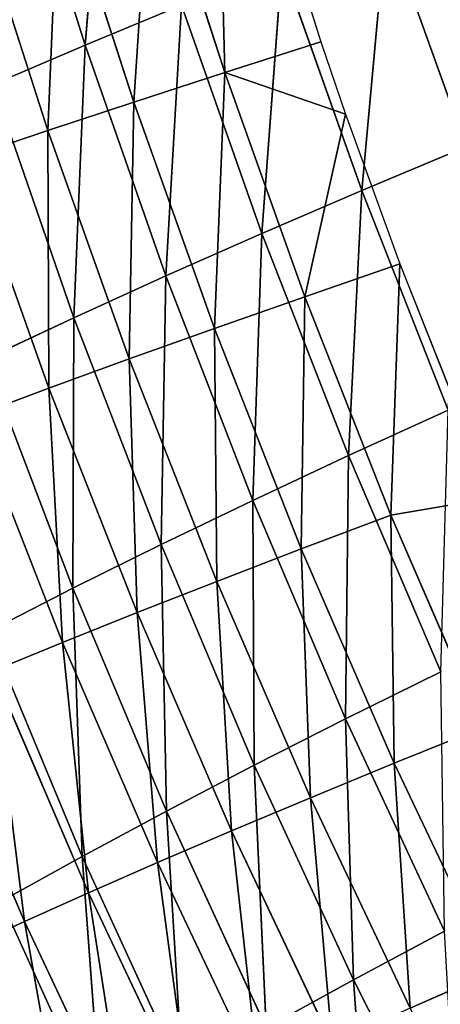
# Model space of a CAD drawing. Extents: x 0 to 500, y 0 to 390.
# Tile 141 of 256: x 24 to 33, y 103 to 123. Entities that reach past the tile are written whole.
import ezdxf

# ---------------------------------------------------------------- set-up
doc = ezdxf.new("R2010")
doc.units = 0
doc.header["$LTSCALE"] = 25.4
doc.layers.get('0').update_dxf_attribs({"linetype": 'CONTINUOUS'})

# ---------------------------------------------------------------- blocks, each defined once
blk = doc.blocks.new('ATLANTA505_-_S_STL')
at = {"color": 0}
for p, q in [((23.654, 111.791, 285.004), (25.761, 111.805, 289.64)), ((23.654, 111.791, 285.004), (25.761, 111.805, 289.64)), ((25.352, 107.774, 284.063), (23.654, 111.791, 285.004)), ((25.352, 107.774, 284.063), (23.654, 111.791, 285.004)), ((25.352, 107.774, 284.063), (25.761, 111.805, 289.64)), ((25.352, 107.774, 284.063), (25.761, 111.805, 289.64)), ((23.381, 107.756, 279.334), (25.352, 107.774, 284.063)), ((23.381, 107.756, 279.334), (25.352, 107.774, 284.063)), ((23.381, 107.756, 279.334), (25.156, 103.815, 278.427)), ((23.381, 107.756, 279.334), (25.156, 103.815, 278.427)), ((25.156, 103.815, 278.427), (25.352, 107.774, 284.063)), ((25.156, 103.815, 278.427), (25.352, 107.774, 284.063)), ((25.352, 107.774, 284.063), (27.453, 107.793, 288.657)), ((25.352, 107.774, 284.063), (27.453, 107.793, 288.657)), ((27.12, 103.837, 283.111), (25.352, 107.774, 284.063)), ((27.12, 103.837, 283.111), (25.352, 107.774, 284.063)), ((27.12, 103.837, 283.111), (27.453, 107.793, 288.657)), ((27.12, 103.837, 283.111), (27.453, 107.793, 288.657)), ((31.048, 100.011, 286.657), (31.436, 103.886, 292.085)), ((31.048, 100.011, 286.657), (31.436, 103.886, 292.085)), ((23.32, 103.795, 273.612), (25.156, 103.815, 278.427)), ((23.32, 103.795, 273.612), (25.156, 103.815, 278.427)), ((25.176, 99.936, 272.742), (23.32, 103.795, 273.612)), ((25.176, 99.936, 272.742), (23.32, 103.795, 273.612)), ((25.156, 103.815, 278.427), (27.12, 103.837, 283.111)), ((25.156, 103.815, 278.427), (27.12, 103.837, 283.111)), ((25.176, 99.936, 272.742), (25.156, 103.815, 278.427)), ((25.156, 103.815, 278.427), (27.005, 99.959, 277.51)), ((25.176, 99.936, 272.742), (25.156, 103.815, 278.427)), ((25.156, 103.815, 278.427), (27.005, 99.959, 277.51)), ((27.005, 99.959, 277.51), (27.12, 103.837, 283.111)), ((27.005, 99.959, 277.51), (27.12, 103.837, 283.111)), ((27.12, 103.837, 283.111), (29.214, 103.861, 287.663)), ((27.12, 103.837, 283.111), (29.214, 103.861, 287.663)), ((28.963, 99.984, 282.148), (27.12, 103.837, 283.111)), ((28.963, 99.984, 282.148), (27.12, 103.837, 283.111)), ((28.963, 99.984, 282.148), (29.214, 103.861, 287.663)), ((28.963, 99.984, 282.148), (29.214, 103.861, 287.663)), ((31.048, 100.011, 286.657), (29.214, 103.861, 287.663)), ((31.048, 100.011, 286.657), (29.214, 103.861, 287.663)), ((25.176, 99.936, 272.742), (27.005, 99.959, 277.51)), ((25.176, 99.936, 272.742), (27.005, 99.959, 277.51)), ((27.005, 99.959, 277.51), (28.963, 99.984, 282.148)), ((27.005, 99.959, 277.51), (28.963, 99.984, 282.148)), ((27.109, 96.168, 271.861), (27.005, 99.959, 277.51)), ((27.005, 99.959, 277.51), (28.932, 96.192, 276.581)), ((27.109, 96.168, 271.861), (27.005, 99.959, 277.51)), ((27.005, 99.959, 277.51), (28.932, 96.192, 276.581)), ((28.932, 96.192, 276.581), (28.963, 99.984, 282.148)), ((28.932, 96.192, 276.581), (28.963, 99.984, 282.148)), ((28.963, 99.984, 282.148), (31.048, 100.011, 286.657)), ((28.963, 99.984, 282.148), (31.048, 100.011, 286.657)), ((30.882, 96.219, 281.173), (28.963, 99.984, 282.148)), ((30.882, 96.219, 281.173), (28.963, 99.984, 282.148)), ((30.882, 96.219, 281.173), (31.048, 100.011, 286.657)), ((30.882, 96.219, 281.173), (31.048, 100.011, 286.657)), ((31.048, 100.011, 286.657), (33.261, 100.041, 291.037)), ((31.048, 100.011, 286.657), (33.261, 100.041, 291.037)), ((32.96, 96.25, 285.638), (31.048, 100.011, 286.657)), ((32.96, 96.25, 285.638), (31.048, 100.011, 286.657)), ((23.475, 99.917, 267.844), (25.176, 99.936, 272.742)), ((23.475, 99.917, 267.844), (25.176, 99.936, 272.742)), ((25.414, 96.147, 267.014), (23.475, 99.917, 267.844)), ((25.414, 96.147, 267.014), (23.475, 99.917, 267.844)), ((27.109, 96.168, 271.861), (25.176, 99.936, 272.742)), ((25.414, 96.147, 267.014), (25.176, 99.936, 272.742)), ((27.109, 96.168, 271.861), (25.176, 99.936, 272.742)), ((25.414, 96.147, 267.014), (25.176, 99.936, 272.742)), ((30.882, 96.219, 281.173), (32.96, 96.25, 285.638)), ((30.882, 96.219, 281.173), (32.96, 96.25, 285.638)), ((23.846, 96.13, 262.04), (25.414, 96.147, 267.014)), ((23.846, 96.13, 262.04), (25.414, 96.147, 267.014)), ((25.414, 96.147, 267.014), (27.109, 96.168, 271.861)), ((25.414, 96.147, 267.014), (27.109, 96.168, 271.861)), ((27.435, 92.473, 266.174), (25.414, 96.147, 267.014)), ((25.872, 92.456, 261.254), (25.414, 96.147, 267.014)), ((27.435, 92.473, 266.174), (25.414, 96.147, 267.014)), ((25.872, 92.456, 261.254), (25.414, 96.147, 267.014)), ((27.109, 96.168, 271.861), (28.932, 96.192, 276.581)), ((27.109, 96.168, 271.861), (28.932, 96.192, 276.581)), ((29.124, 92.494, 270.97), (27.109, 96.168, 271.861)), ((27.435, 92.473, 266.174), (27.109, 96.168, 271.861)), ((29.124, 92.494, 270.97), (27.109, 96.168, 271.861)), ((27.435, 92.473, 266.174), (27.109, 96.168, 271.861)), ((28.932, 96.192, 276.581), (30.882, 96.219, 281.173)), ((28.932, 96.192, 276.581), (30.882, 96.219, 281.173)), ((29.124, 92.494, 270.97), (28.932, 96.192, 276.581)), ((28.932, 96.192, 276.581), (30.94, 92.519, 275.64)), ((29.124, 92.494, 270.97), (28.932, 96.192, 276.581)), ((28.932, 96.192, 276.581), (30.94, 92.519, 275.64)), ((32.883, 92.547, 280.185), (30.882, 96.219, 281.173)), ((30.94, 92.519, 275.64), (30.882, 96.219, 281.173)), ((32.883, 92.547, 280.185), (30.882, 96.219, 281.173)), ((30.94, 92.519, 275.64), (30.882, 96.219, 281.173)), ((29.124, 92.494, 270.97), (30.94, 92.519, 275.64)), ((29.124, 92.494, 270.97), (30.94, 92.519, 275.64)), ((30.94, 92.519, 275.64), (32.883, 92.547, 280.185)), ((30.94, 92.519, 275.64), (32.883, 92.547, 280.185)), ((31.224, 88.918, 270.067), (30.94, 92.519, 275.64)), ((30.94, 92.519, 275.64), (33.033, 88.943, 274.686)), ((31.224, 88.918, 270.067), (30.94, 92.519, 275.64)), ((30.94, 92.519, 275.64), (33.033, 88.943, 274.686)), ((27.435, 92.473, 266.174), (29.124, 92.494, 270.97)), ((27.435, 92.473, 266.174), (29.124, 92.494, 270.97)), ((31.224, 88.918, 270.067), (29.124, 92.494, 270.97)), ((29.541, 88.898, 265.324), (29.124, 92.494, 270.97)), ((31.224, 88.918, 270.067), (29.124, 92.494, 270.97)), ((29.541, 88.898, 265.324), (29.124, 92.494, 270.97)), ((29.541, 88.898, 265.324), (31.224, 88.918, 270.067)), ((29.541, 88.898, 265.324), (31.224, 88.918, 270.067)), ((31.224, 88.918, 270.067), (33.033, 88.943, 274.686)), ((31.224, 88.918, 270.067), (33.033, 88.943, 274.686)), ((33.413, 85.444, 269.151), (31.224, 88.918, 270.067)), ((31.736, 85.426, 264.462), (31.224, 88.918, 270.067)), ((33.413, 85.444, 269.151), (31.224, 88.918, 270.067)), ((31.736, 85.426, 264.462), (31.224, 88.918, 270.067)), ((31.736, 85.426, 264.462), (33.413, 85.444, 269.151)), ((31.736, 85.426, 264.462), (33.413, 85.444, 269.151)), ((22.901, 58.283, 286.004), (24.141, 50.889, 285.43)), ((22.901, 58.283, 286.004), (24.141, 50.889, 285.43)), ((22.123, 50.893, 280.734), (24.141, 50.889, 285.43)), ((22.123, 50.893, 280.734), (24.141, 50.889, 285.43)), ((24.141, 50.889, 285.43), (26.29, 50.886, 289.997)), ((24.141, 50.889, 285.43), (26.29, 50.886, 289.997)), ((24.141, 50.889, 285.43), (25.485, 43.521, 284.826)), ((24.141, 50.889, 285.43), (25.485, 43.521, 284.826)), ((25.485, 43.521, 284.826), (23.478, 43.525, 280.164)), ((23.478, 43.525, 280.164), (24.939, 36.186, 279.566)), ((23.478, 43.525, 280.164), (24.939, 36.186, 279.566)), ((25.485, 43.521, 284.826), (23.478, 43.525, 280.164)), ((27.623, 43.518, 289.36), (25.485, 43.521, 284.826)), ((25.485, 43.521, 284.826), (26.934, 36.182, 284.191)), ((25.485, 43.521, 284.826), (26.934, 36.182, 284.191)), ((27.623, 43.518, 289.36), (25.485, 43.521, 284.826)), ((23.073, 36.19, 274.812), (24.939, 36.186, 279.566)), ((23.073, 36.19, 274.812), (24.939, 36.186, 279.566)), ((23.073, 36.19, 274.812), (24.652, 28.881, 274.224)), ((23.073, 36.19, 274.812), (24.652, 28.881, 274.224)), ((24.939, 36.186, 279.566), (26.934, 36.182, 284.191)), ((24.939, 36.186, 279.566), (26.934, 36.182, 284.191)), ((24.939, 36.186, 279.566), (26.505, 28.877, 278.939)), ((24.939, 36.186, 279.566), (26.505, 28.877, 278.939)), ((26.934, 36.182, 284.191), (29.059, 36.179, 288.69)), ((26.934, 36.182, 284.191), (29.059, 36.179, 288.69)), ((26.934, 36.182, 284.191), (28.487, 28.874, 283.527)), ((26.934, 36.182, 284.191), (28.487, 28.874, 283.527)), ((24.652, 28.881, 274.224), (22.928, 28.885, 269.382)), ((22.928, 28.885, 269.382), (24.626, 21.61, 268.809)), ((22.928, 28.885, 269.382), (24.626, 21.61, 268.809)), ((24.652, 28.881, 274.224), (22.928, 28.885, 269.382)), ((26.505, 28.877, 278.939), (24.652, 28.881, 274.224)), ((24.652, 28.881, 274.224), (26.337, 21.606, 273.61)), ((24.652, 28.881, 274.224), (26.337, 21.606, 273.61)), ((26.505, 28.877, 278.939), (24.652, 28.881, 274.224)), ((28.487, 28.874, 283.527), (26.505, 28.877, 278.939)), ((26.505, 28.877, 278.939), (28.176, 21.603, 278.284)), ((26.505, 28.877, 278.939), (28.176, 21.603, 278.284)), ((28.487, 28.874, 283.527), (26.505, 28.877, 278.939)), ((30.598, 28.871, 287.987), (28.487, 28.874, 283.527)), ((28.487, 28.874, 283.527), (30.143, 21.6, 282.832)), ((28.487, 28.874, 283.527), (30.143, 21.6, 282.832)), ((30.598, 28.871, 287.987), (28.487, 28.874, 283.527)), ((23.044, 21.614, 263.883), (24.626, 21.61, 268.809)), ((23.044, 21.614, 263.883), (24.626, 21.61, 268.809)), ((24.626, 21.61, 268.809), (26.337, 21.606, 273.61)), ((24.626, 21.61, 268.809), (26.337, 21.606, 273.61)), ((24.626, 21.61, 268.809), (26.431, 14.37, 268.213)), ((24.626, 21.61, 268.809), (26.431, 14.37, 268.213)), ((26.337, 21.606, 273.61), (28.176, 21.603, 278.284)), ((26.337, 21.606, 273.61), (28.176, 21.603, 278.284)), ((26.337, 21.606, 273.61), (28.128, 14.368, 272.97)), ((26.337, 21.606, 273.61), (28.128, 14.368, 272.97)), ((28.176, 21.603, 278.284), (30.143, 21.6, 282.832)), ((28.176, 21.603, 278.284), (30.143, 21.6, 282.832)), ((28.176, 21.603, 278.284), (29.951, 14.365, 277.601)), ((28.176, 21.603, 278.284), (29.951, 14.365, 277.601)), ((30.143, 21.6, 282.832), (32.238, 21.597, 287.253)), ((30.143, 21.6, 282.832), (32.238, 21.597, 287.253)), ((30.143, 21.6, 282.832), (31.902, 14.363, 282.107)), ((30.143, 21.6, 282.832), (31.902, 14.363, 282.107)), ((32.238, 21.597, 287.253), (33.979, 14.361, 286.486)), ((32.238, 21.597, 287.253), (33.979, 14.361, 286.486)), ((26.431, 14.37, 268.213), (24.862, 14.373, 263.329)), ((26.431, 14.37, 268.213), (24.862, 14.373, 263.329)), ((28.128, 14.368, 272.97), (26.431, 14.37, 268.213)), ((26.431, 14.37, 268.213), (28.343, 7.17, 267.592)), ((26.431, 14.37, 268.213), (28.343, 7.17, 267.592)), ((28.128, 14.368, 272.97), (26.431, 14.37, 268.213)), ((29.951, 14.365, 277.601), (28.128, 14.368, 272.97)), ((28.128, 14.368, 272.97), (30.024, 7.168, 272.304)), ((28.128, 14.368, 272.97), (30.024, 7.168, 272.304)), ((29.951, 14.365, 277.601), (28.128, 14.368, 272.97)), ((31.902, 14.363, 282.107), (29.951, 14.365, 277.601)), ((29.951, 14.365, 277.601), (31.83, 7.167, 276.891)), ((29.951, 14.365, 277.601), (31.83, 7.167, 276.891)), ((31.902, 14.363, 282.107), (29.951, 14.365, 277.601)), ((33.979, 14.361, 286.486), (31.902, 14.363, 282.107)), ((31.902, 14.363, 282.107), (33.763, 7.165, 281.352)), ((31.902, 14.363, 282.107), (33.763, 7.165, 281.352)), ((33.979, 14.361, 286.486), (31.902, 14.363, 282.107)), ((28.343, 7.17, 267.592), (26.789, 7.171, 262.755)), ((28.343, 7.17, 267.592), (26.789, 7.171, 262.755)), ((28.146, 0.01, 259.875), (28.343, 7.17, 267.592)), ((28.146, 0.01, 259.875), (28.343, 7.17, 267.592)), ((28.343, 7.17, 267.592), (30.024, 7.168, 272.304)), ((30.361, 0.01, 266.948), (28.343, 7.17, 267.592)), ((30.361, 0.01, 266.948), (28.343, 7.17, 267.592)), ((30.882, 0.01, 268.462), (28.343, 7.17, 267.592)), ((30.882, 0.01, 268.462), (28.343, 7.17, 267.592)), ((28.343, 7.17, 267.592), (30.024, 7.168, 272.304)), ((30.024, 7.168, 272.304), (31.83, 7.167, 276.891)), ((30.882, 0.01, 268.462), (30.024, 7.168, 272.304)), ((30.882, 0.01, 268.462), (30.024, 7.168, 272.304)), ((32.024, 0.01, 271.613), (30.024, 7.168, 272.304)), ((32.024, 0.01, 271.613), (30.024, 7.168, 272.304)), ((30.024, 7.168, 272.304), (31.83, 7.167, 276.891)), ((31.83, 7.167, 276.891), (33.763, 7.165, 281.352)), ((32.024, 0.01, 271.613), (31.83, 7.167, 276.891)), ((32.024, 0.01, 271.613), (31.83, 7.167, 276.891)), ((33.97, 0.01, 276.531), (31.83, 7.167, 276.891)), ((33.97, 0.01, 276.531), (31.83, 7.167, 276.891)), ((31.83, 7.167, 276.891), (33.763, 7.165, 281.352)), ((28.146, 0.01, 259.875), (30.361, 0.01, 266.948)), ((30.361, 0.01, 266.948), (30.882, 0.01, 268.462)), ((30.882, 0.01, 268.462), (32.024, 0.01, 271.613)), ((32.024, 0.01, 271.613), (33.97, 0.01, 276.531))]:
    blk.add_line(p, q, dxfattribs=at)
mesh = blk.add_polyface(dxfattribs=at)
corners = [(23.131, 118.435, 291.112), (25.761, 111.805, 289.64), (23.654, 111.791, 285.004)]
mesh.append_faces([[corners[k] for k in face] for face in [(0, 1, 2)]], dxfattribs={"color": 0})
mesh = blk.add_polyface(dxfattribs=at)
corners = [(23.654, 111.791, 285.004), (25.352, 107.774, 284.063), (23.381, 107.756, 279.334)]
mesh.append_faces([[corners[k] for k in face] for face in [(0, 1, 2)]], dxfattribs={"color": 0})
mesh = blk.add_polyface(dxfattribs=at)
corners = [(25.761, 111.805, 289.64), (25.352, 107.774, 284.063), (23.654, 111.791, 285.004)]
mesh.append_faces([[corners[k] for k in face] for face in [(0, 1, 2)]], dxfattribs={"color": 0})
mesh = blk.add_polyface(dxfattribs=at)
corners = [(25.761, 111.805, 289.64), (27.453, 107.793, 288.657), (25.352, 107.774, 284.063)]
mesh.append_faces([[corners[k] for k in face] for face in [(0, 1, 2)]], dxfattribs={"color": 0})
mesh = blk.add_polyface(dxfattribs=at)
corners = [(23.381, 107.756, 279.334), (25.156, 103.815, 278.427), (23.32, 103.795, 273.612)]
mesh.append_faces([[corners[k] for k in face] for face in [(0, 1, 2)]], dxfattribs={"color": 0})
mesh = blk.add_polyface(dxfattribs=at)
corners = [(25.352, 107.774, 284.063), (25.156, 103.815, 278.427), (23.381, 107.756, 279.334)]
mesh.append_faces([[corners[k] for k in face] for face in [(0, 1, 2)]], dxfattribs={"color": 0})
mesh = blk.add_polyface(dxfattribs=at)
corners = [(25.352, 107.774, 284.063), (27.12, 103.837, 283.111), (25.156, 103.815, 278.427)]
mesh.append_faces([[corners[k] for k in face] for face in [(0, 1, 2)]], dxfattribs={"color": 0})
mesh = blk.add_polyface(dxfattribs=at)
corners = [(27.453, 107.793, 288.657), (27.12, 103.837, 283.111), (25.352, 107.774, 284.063)]
mesh.append_faces([[corners[k] for k in face] for face in [(0, 1, 2)]], dxfattribs={"color": 0})
mesh = blk.add_polyface(dxfattribs=at)
corners = [(27.453, 107.793, 288.657), (29.214, 103.861, 287.663), (27.12, 103.837, 283.111)]
mesh.append_faces([[corners[k] for k in face] for face in [(0, 1, 2)]], dxfattribs={"color": 0})
mesh = blk.add_polyface(dxfattribs=at)
corners = [(31.436, 103.886, 292.085), (31.048, 100.011, 286.657), (29.214, 103.861, 287.663)]
mesh.append_faces([[corners[k] for k in face] for face in [(0, 1, 2)]], dxfattribs={"color": 0})
mesh = blk.add_polyface(dxfattribs=at)
corners = [(31.436, 103.886, 292.085), (33.261, 100.041, 291.037), (31.048, 100.011, 286.657)]
mesh.append_faces([[corners[k] for k in face] for face in [(0, 1, 2)]], dxfattribs={"color": 0})
mesh = blk.add_polyface(dxfattribs=at)
corners = [(25.156, 103.815, 278.427), (25.176, 99.936, 272.742), (23.32, 103.795, 273.612)]
mesh.append_faces([[corners[k] for k in face] for face in [(0, 1, 2)]], dxfattribs={"color": 0})
mesh = blk.add_polyface(dxfattribs=at)
corners = [(23.32, 103.795, 273.612), (25.176, 99.936, 272.742), (23.475, 99.917, 267.844)]
mesh.append_faces([[corners[k] for k in face] for face in [(0, 1, 2)]], dxfattribs={"color": 0})
mesh = blk.add_polyface(dxfattribs=at)
corners = [(27.12, 103.837, 283.111), (27.005, 99.959, 277.51), (25.156, 103.815, 278.427)]
mesh.append_faces([[corners[k] for k in face] for face in [(0, 1, 2)]], dxfattribs={"color": 0})
mesh = blk.add_polyface(dxfattribs=at)
corners = [(25.156, 103.815, 278.427), (27.005, 99.959, 277.51), (25.176, 99.936, 272.742)]
mesh.append_faces([[corners[k] for k in face] for face in [(0, 1, 2)]], dxfattribs={"color": 0})
mesh = blk.add_polyface(dxfattribs=at)
corners = [(27.12, 103.837, 283.111), (28.963, 99.984, 282.148), (27.005, 99.959, 277.51)]
mesh.append_faces([[corners[k] for k in face] for face in [(0, 1, 2)]], dxfattribs={"color": 0})
mesh = blk.add_polyface(dxfattribs=at)
corners = [(29.214, 103.861, 287.663), (28.963, 99.984, 282.148), (27.12, 103.837, 283.111)]
mesh.append_faces([[corners[k] for k in face] for face in [(0, 1, 2)]], dxfattribs={"color": 0})
mesh = blk.add_polyface(dxfattribs=at)
corners = [(29.214, 103.861, 287.663), (31.048, 100.011, 286.657), (28.963, 99.984, 282.148)]
mesh.append_faces([[corners[k] for k in face] for face in [(0, 1, 2)]], dxfattribs={"color": 0})
mesh = blk.add_polyface(dxfattribs=at)
corners = [(27.005, 99.959, 277.51), (27.109, 96.168, 271.861), (25.176, 99.936, 272.742)]
mesh.append_faces([[corners[k] for k in face] for face in [(0, 1, 2)]], dxfattribs={"color": 0})
mesh = blk.add_polyface(dxfattribs=at)
corners = [(28.963, 99.984, 282.148), (28.932, 96.192, 276.581), (27.005, 99.959, 277.51)]
mesh.append_faces([[corners[k] for k in face] for face in [(0, 1, 2)]], dxfattribs={"color": 0})
mesh = blk.add_polyface(dxfattribs=at)
corners = [(27.005, 99.959, 277.51), (28.932, 96.192, 276.581), (27.109, 96.168, 271.861)]
mesh.append_faces([[corners[k] for k in face] for face in [(0, 1, 2)]], dxfattribs={"color": 0})
mesh = blk.add_polyface(dxfattribs=at)
corners = [(28.963, 99.984, 282.148), (30.882, 96.219, 281.173), (28.932, 96.192, 276.581)]
mesh.append_faces([[corners[k] for k in face] for face in [(0, 1, 2)]], dxfattribs={"color": 0})
mesh = blk.add_polyface(dxfattribs=at)
corners = [(31.048, 100.011, 286.657), (30.882, 96.219, 281.173), (28.963, 99.984, 282.148)]
mesh.append_faces([[corners[k] for k in face] for face in [(0, 1, 2)]], dxfattribs={"color": 0})
mesh = blk.add_polyface(dxfattribs=at)
corners = [(31.048, 100.011, 286.657), (32.96, 96.25, 285.638), (30.882, 96.219, 281.173)]
mesh.append_faces([[corners[k] for k in face] for face in [(0, 1, 2)]], dxfattribs={"color": 0})
mesh = blk.add_polyface(dxfattribs=at)
corners = [(33.261, 100.041, 291.037), (32.96, 96.25, 285.638), (31.048, 100.011, 286.657)]
mesh.append_faces([[corners[k] for k in face] for face in [(0, 1, 2)]], dxfattribs={"color": 0})
mesh = blk.add_polyface(dxfattribs=at)
corners = [(25.176, 99.936, 272.742), (25.414, 96.147, 267.014), (23.475, 99.917, 267.844)]
mesh.append_faces([[corners[k] for k in face] for face in [(0, 1, 2)]], dxfattribs={"color": 0})
mesh = blk.add_polyface(dxfattribs=at)
corners = [(23.475, 99.917, 267.844), (25.414, 96.147, 267.014), (23.846, 96.13, 262.04)]
mesh.append_faces([[corners[k] for k in face] for face in [(0, 1, 2)]], dxfattribs={"color": 0})
mesh = blk.add_polyface(dxfattribs=at)
corners = [(25.176, 99.936, 272.742), (27.109, 96.168, 271.861), (25.414, 96.147, 267.014)]
mesh.append_faces([[corners[k] for k in face] for face in [(0, 1, 2)]], dxfattribs={"color": 0})
mesh = blk.add_polyface(dxfattribs=at)
corners = [(32.96, 96.25, 285.638), (32.883, 92.547, 280.185), (30.882, 96.219, 281.173)]
mesh.append_faces([[corners[k] for k in face] for face in [(0, 1, 2)]], dxfattribs={"color": 0})
mesh = blk.add_polyface(dxfattribs=at)
corners = [(25.414, 96.147, 267.014), (25.872, 92.456, 261.254), (23.846, 96.13, 262.04)]
mesh.append_faces([[corners[k] for k in face] for face in [(0, 1, 2)]], dxfattribs={"color": 0})
mesh = blk.add_polyface(dxfattribs=at)
corners = [(27.109, 96.168, 271.861), (27.435, 92.473, 266.174), (25.414, 96.147, 267.014)]
mesh.append_faces([[corners[k] for k in face] for face in [(0, 1, 2)]], dxfattribs={"color": 0})
mesh = blk.add_polyface(dxfattribs=at)
corners = [(25.414, 96.147, 267.014), (27.435, 92.473, 266.174), (25.872, 92.456, 261.254)]
mesh.append_faces([[corners[k] for k in face] for face in [(0, 1, 2)]], dxfattribs={"color": 0})
mesh = blk.add_polyface(dxfattribs=at)
corners = [(28.932, 96.192, 276.581), (29.124, 92.494, 270.97), (27.109, 96.168, 271.861)]
mesh.append_faces([[corners[k] for k in face] for face in [(0, 1, 2)]], dxfattribs={"color": 0})
mesh = blk.add_polyface(dxfattribs=at)
corners = [(27.109, 96.168, 271.861), (29.124, 92.494, 270.97), (27.435, 92.473, 266.174)]
mesh.append_faces([[corners[k] for k in face] for face in [(0, 1, 2)]], dxfattribs={"color": 0})
mesh = blk.add_polyface(dxfattribs=at)
corners = [(30.882, 96.219, 281.173), (30.94, 92.519, 275.64), (28.932, 96.192, 276.581)]
mesh.append_faces([[corners[k] for k in face] for face in [(0, 1, 2)]], dxfattribs={"color": 0})
mesh = blk.add_polyface(dxfattribs=at)
corners = [(28.932, 96.192, 276.581), (30.94, 92.519, 275.64), (29.124, 92.494, 270.97)]
mesh.append_faces([[corners[k] for k in face] for face in [(0, 1, 2)]], dxfattribs={"color": 0})
mesh = blk.add_polyface(dxfattribs=at)
corners = [(30.882, 96.219, 281.173), (32.883, 92.547, 280.185), (30.94, 92.519, 275.64)]
mesh.append_faces([[corners[k] for k in face] for face in [(0, 1, 2)]], dxfattribs={"color": 0})
mesh = blk.add_polyface(dxfattribs=at)
corners = [(30.94, 92.519, 275.64), (31.224, 88.918, 270.067), (29.124, 92.494, 270.97)]
mesh.append_faces([[corners[k] for k in face] for face in [(0, 1, 2)]], dxfattribs={"color": 0})
mesh = blk.add_polyface(dxfattribs=at)
corners = [(32.883, 92.547, 280.185), (33.033, 88.943, 274.686), (30.94, 92.519, 275.64)]
mesh.append_faces([[corners[k] for k in face] for face in [(0, 1, 2)]], dxfattribs={"color": 0})
mesh = blk.add_polyface(dxfattribs=at)
corners = [(30.94, 92.519, 275.64), (33.033, 88.943, 274.686), (31.224, 88.918, 270.067)]
mesh.append_faces([[corners[k] for k in face] for face in [(0, 1, 2)]], dxfattribs={"color": 0})
mesh = blk.add_polyface(dxfattribs=at)
corners = [(29.124, 92.494, 270.97), (29.541, 88.898, 265.324), (27.435, 92.473, 266.174)]
mesh.append_faces([[corners[k] for k in face] for face in [(0, 1, 2)]], dxfattribs={"color": 0})
mesh = blk.add_polyface(dxfattribs=at)
corners = [(29.124, 92.494, 270.97), (31.224, 88.918, 270.067), (29.541, 88.898, 265.324)]
mesh.append_faces([[corners[k] for k in face] for face in [(0, 1, 2)]], dxfattribs={"color": 0})
mesh = blk.add_polyface(dxfattribs=at)
corners = [(31.224, 88.918, 270.067), (31.736, 85.426, 264.462), (29.541, 88.898, 265.324)]
mesh.append_faces([[corners[k] for k in face] for face in [(0, 1, 2)]], dxfattribs={"color": 0})
mesh = blk.add_polyface(dxfattribs=at)
corners = [(33.033, 88.943, 274.686), (33.413, 85.444, 269.151), (31.224, 88.918, 270.067)]
mesh.append_faces([[corners[k] for k in face] for face in [(0, 1, 2)]], dxfattribs={"color": 0})
mesh = blk.add_polyface(dxfattribs=at)
corners = [(31.224, 88.918, 270.067), (33.413, 85.444, 269.151), (31.736, 85.426, 264.462)]
mesh.append_faces([[corners[k] for k in face] for face in [(0, 1, 2)]], dxfattribs={"color": 0})
mesh = blk.add_polyface(dxfattribs=at)
corners = [(33.413, 85.444, 269.151), (34.021, 82.061, 263.588), (31.736, 85.426, 264.462)]
mesh.append_faces([[corners[k] for k in face] for face in [(0, 1, 2)]], dxfattribs={"color": 0})
mesh = blk.add_polyface(dxfattribs=at)
corners = [(23.934, 65.697, 291.174), (22.901, 58.283, 286.004), (25.06, 58.28, 290.602), (21.767, 65.699, 286.546)]
mesh.append_faces([[corners[k] for k in face] for face in [(0, 1, 2), (1, 0, 3)]], dxfattribs={"vtx0": -1, "color": 0})
mesh = blk.add_polyface(dxfattribs=at)
corners = [(22.901, 58.283, 286.004), (22.123, 50.893, 280.734), (24.141, 50.889, 285.43), (20.874, 58.286, 281.276)]
mesh.append_faces([[corners[k] for k in face] for face in [(0, 1, 2), (1, 0, 3)]], dxfattribs={"vtx0": -1, "color": 0})
mesh = blk.add_polyface(dxfattribs=at)
corners = [(25.06, 58.28, 290.602), (24.141, 50.889, 285.43), (26.29, 50.886, 289.997), (22.901, 58.283, 286.004)]
mesh.append_faces([[corners[k] for k in face] for face in [(0, 1, 2), (1, 0, 3)]], dxfattribs={"vtx0": -1, "color": 0})
mesh = blk.add_polyface(dxfattribs=at)
corners = [(24.141, 50.889, 285.43), (23.478, 43.525, 280.164), (25.485, 43.521, 284.826), (22.123, 50.893, 280.734)]
mesh.append_faces([[corners[k] for k in face] for face in [(0, 1, 2), (1, 0, 3)]], dxfattribs={"vtx0": -1, "color": 0})
mesh = blk.add_polyface(dxfattribs=at)
corners = [(26.29, 50.886, 289.997), (25.485, 43.521, 284.826), (27.623, 43.518, 289.36), (24.141, 50.889, 285.43)]
mesh.append_faces([[corners[k] for k in face] for face in [(0, 1, 2), (1, 0, 3)]], dxfattribs={"vtx0": -1, "color": 0})
mesh = blk.add_polyface(dxfattribs=at)
corners = [(23.478, 43.525, 280.164), (23.073, 36.19, 274.812), (24.939, 36.186, 279.566), (21.601, 43.529, 275.374)]
mesh.append_faces([[corners[k] for k in face] for face in [(0, 1, 2), (1, 0, 3)]], dxfattribs={"vtx0": -1, "color": 0})
mesh = blk.add_polyface(dxfattribs=at)
corners = [(25.485, 43.521, 284.826), (24.939, 36.186, 279.566), (26.934, 36.182, 284.191), (23.478, 43.525, 280.164)]
mesh.append_faces([[corners[k] for k in face] for face in [(0, 1, 2), (1, 0, 3)]], dxfattribs={"vtx0": -1, "color": 0})
mesh = blk.add_polyface(dxfattribs=at)
corners = [(27.623, 43.518, 289.36), (26.934, 36.182, 284.191), (29.059, 36.179, 288.69), (25.485, 43.521, 284.826)]
mesh.append_faces([[corners[k] for k in face] for face in [(0, 1, 2), (1, 0, 3)]], dxfattribs={"vtx0": -1, "color": 0})
mesh = blk.add_polyface(dxfattribs=at)
corners = [(23.073, 36.19, 274.812), (22.928, 28.885, 269.382), (24.652, 28.881, 274.224), (21.338, 36.194, 269.931)]
mesh.append_faces([[corners[k] for k in face] for face in [(0, 1, 2), (1, 0, 3)]], dxfattribs={"vtx0": -1, "color": 0})
mesh = blk.add_polyface(dxfattribs=at)
corners = [(24.939, 36.186, 279.566), (24.652, 28.881, 274.224), (26.505, 28.877, 278.939), (23.073, 36.19, 274.812)]
mesh.append_faces([[corners[k] for k in face] for face in [(0, 1, 2), (1, 0, 3)]], dxfattribs={"vtx0": -1, "color": 0})
mesh = blk.add_polyface(dxfattribs=at)
corners = [(26.934, 36.182, 284.191), (26.505, 28.877, 278.939), (28.487, 28.874, 283.527), (24.939, 36.186, 279.566)]
mesh.append_faces([[corners[k] for k in face] for face in [(0, 1, 2), (1, 0, 3)]], dxfattribs={"vtx0": -1, "color": 0})
mesh = blk.add_polyface(dxfattribs=at)
corners = [(29.059, 36.179, 288.69), (28.487, 28.874, 283.527), (30.598, 28.871, 287.987), (26.934, 36.182, 284.191)]
mesh.append_faces([[corners[k] for k in face] for face in [(0, 1, 2), (1, 0, 3)]], dxfattribs={"vtx0": -1, "color": 0})
mesh = blk.add_polyface(dxfattribs=at)
corners = [(22.928, 28.885, 269.382), (23.044, 21.614, 263.883), (24.626, 21.61, 268.809), (21.334, 28.89, 264.414)]
mesh.append_faces([[corners[k] for k in face] for face in [(0, 1, 2), (1, 0, 3)]], dxfattribs={"vtx0": -1, "color": 0})
mesh = blk.add_polyface(dxfattribs=at)
corners = [(24.652, 28.881, 274.224), (24.626, 21.61, 268.809), (26.337, 21.606, 273.61), (22.928, 28.885, 269.382)]
mesh.append_faces([[corners[k] for k in face] for face in [(0, 1, 2), (1, 0, 3)]], dxfattribs={"vtx0": -1, "color": 0})
mesh = blk.add_polyface(dxfattribs=at)
corners = [(26.505, 28.877, 278.939), (26.337, 21.606, 273.61), (28.176, 21.603, 278.284), (24.652, 28.881, 274.224)]
mesh.append_faces([[corners[k] for k in face] for face in [(0, 1, 2), (1, 0, 3)]], dxfattribs={"vtx0": -1, "color": 0})
mesh = blk.add_polyface(dxfattribs=at)
corners = [(28.487, 28.874, 283.527), (28.176, 21.603, 278.284), (30.143, 21.6, 282.832), (26.505, 28.877, 278.939)]
mesh.append_faces([[corners[k] for k in face] for face in [(0, 1, 2), (1, 0, 3)]], dxfattribs={"vtx0": -1, "color": 0})
mesh = blk.add_polyface(dxfattribs=at)
corners = [(30.598, 28.871, 287.987), (30.143, 21.6, 282.832), (32.238, 21.597, 287.253), (28.487, 28.874, 283.527)]
mesh.append_faces([[corners[k] for k in face] for face in [(0, 1, 2), (1, 0, 3)]], dxfattribs={"vtx0": -1, "color": 0})
mesh = blk.add_polyface(dxfattribs=at)
corners = [(24.626, 21.61, 268.809), (24.862, 14.373, 263.329), (26.431, 14.37, 268.213), (23.044, 21.614, 263.883)]
mesh.append_faces([[corners[k] for k in face] for face in [(0, 1, 2), (1, 0, 3)]], dxfattribs={"vtx0": -1, "color": 0})
mesh = blk.add_polyface(dxfattribs=at)
corners = [(26.337, 21.606, 273.61), (26.431, 14.37, 268.213), (28.128, 14.368, 272.97), (24.626, 21.61, 268.809)]
mesh.append_faces([[corners[k] for k in face] for face in [(0, 1, 2), (1, 0, 3)]], dxfattribs={"vtx0": -1, "color": 0})
mesh = blk.add_polyface(dxfattribs=at)
corners = [(28.176, 21.603, 278.284), (28.128, 14.368, 272.97), (29.951, 14.365, 277.601), (26.337, 21.606, 273.61)]
mesh.append_faces([[corners[k] for k in face] for face in [(0, 1, 2), (1, 0, 3)]], dxfattribs={"vtx0": -1, "color": 0})
mesh = blk.add_polyface(dxfattribs=at)
corners = [(30.143, 21.6, 282.832), (29.951, 14.365, 277.601), (31.902, 14.363, 282.107), (28.176, 21.603, 278.284)]
mesh.append_faces([[corners[k] for k in face] for face in [(0, 1, 2), (1, 0, 3)]], dxfattribs={"vtx0": -1, "color": 0})
mesh = blk.add_polyface(dxfattribs=at)
corners = [(32.238, 21.597, 287.253), (31.902, 14.363, 282.107), (33.979, 14.361, 286.486), (30.143, 21.6, 282.832)]
mesh.append_faces([[corners[k] for k in face] for face in [(0, 1, 2), (1, 0, 3)]], dxfattribs={"vtx0": -1, "color": 0})
mesh = blk.add_polyface(dxfattribs=at)
corners = [(34.46, 21.595, 291.548), (33.979, 14.361, 286.486), (36.183, 14.359, 290.741), (32.238, 21.597, 287.253)]
mesh.append_faces([[corners[k] for k in face] for face in [(0, 1, 2), (1, 0, 3)]], dxfattribs={"vtx0": -1, "color": 0})
mesh = blk.add_polyface(dxfattribs=at)
corners = [(26.431, 14.37, 268.213), (26.789, 7.171, 262.755), (28.343, 7.17, 267.592), (24.862, 14.373, 263.329)]
mesh.append_faces([[corners[k] for k in face] for face in [(0, 1, 2), (1, 0, 3)]], dxfattribs={"vtx0": -1, "color": 0})
mesh = blk.add_polyface(dxfattribs=at)
corners = [(28.128, 14.368, 272.97), (28.343, 7.17, 267.592), (30.024, 7.168, 272.304), (26.431, 14.37, 268.213)]
mesh.append_faces([[corners[k] for k in face] for face in [(0, 1, 2), (1, 0, 3)]], dxfattribs={"vtx0": -1, "color": 0})
mesh = blk.add_polyface(dxfattribs=at)
corners = [(29.951, 14.365, 277.601), (30.024, 7.168, 272.304), (31.83, 7.167, 276.891), (28.128, 14.368, 272.97)]
mesh.append_faces([[corners[k] for k in face] for face in [(0, 1, 2), (1, 0, 3)]], dxfattribs={"vtx0": -1, "color": 0})
mesh = blk.add_polyface(dxfattribs=at)
corners = [(31.902, 14.363, 282.107), (31.83, 7.167, 276.891), (33.763, 7.165, 281.352), (29.951, 14.365, 277.601)]
mesh.append_faces([[corners[k] for k in face] for face in [(0, 1, 2), (1, 0, 3)]], dxfattribs={"vtx0": -1, "color": 0})
mesh = blk.add_polyface(dxfattribs=at)
corners = [(33.979, 14.361, 286.486), (33.763, 7.165, 281.352), (35.821, 7.164, 285.688), (31.902, 14.363, 282.107)]
mesh.append_faces([[corners[k] for k in face] for face in [(0, 1, 2), (1, 0, 3)]], dxfattribs={"vtx0": -1, "color": 0})
mesh = blk.add_polyface(dxfattribs=at)
corners = [(26.789, 7.171, 262.755), (28.146, 0.01, 259.875), (28.343, 7.17, 267.592)]
mesh.append_faces([[corners[k] for k in face] for face in [(0, 1, 2)]], dxfattribs={"color": 0})
mesh = blk.add_polyface(dxfattribs=at)
corners = [(28.343, 7.17, 267.592), (28.146, 0.01, 259.875), (30.361, 0.01, 266.948)]
mesh.append_faces([[corners[k] for k in face] for face in [(0, 1, 2)]], dxfattribs={"color": 0})
mesh = blk.add_polyface(dxfattribs=at)
corners = [(28.343, 7.17, 267.592), (30.361, 0.01, 266.948), (30.882, 0.01, 268.462)]
mesh.append_faces([[corners[k] for k in face] for face in [(0, 1, 2)]], dxfattribs={"color": 0})
mesh = blk.add_polyface(dxfattribs=at)
corners = [(28.343, 7.17, 267.592), (30.882, 0.01, 268.462), (30.024, 7.168, 272.304)]
mesh.append_faces([[corners[k] for k in face] for face in [(0, 1, 2)]], dxfattribs={"color": 0})
mesh = blk.add_polyface(dxfattribs=at)
corners = [(30.024, 7.168, 272.304), (30.882, 0.01, 268.462), (32.024, 0.01, 271.613)]
mesh.append_faces([[corners[k] for k in face] for face in [(0, 1, 2)]], dxfattribs={"color": 0})
mesh = blk.add_polyface(dxfattribs=at)
corners = [(30.024, 7.168, 272.304), (32.024, 0.01, 271.613), (31.83, 7.167, 276.891)]
mesh.append_faces([[corners[k] for k in face] for face in [(0, 1, 2)]], dxfattribs={"color": 0})
mesh = blk.add_polyface(dxfattribs=at)
corners = [(31.83, 7.167, 276.891), (32.024, 0.01, 271.613), (33.97, 0.01, 276.531)]
mesh.append_faces([[corners[k] for k in face] for face in [(0, 1, 2)]], dxfattribs={"color": 0})
mesh = blk.add_polyface(dxfattribs=at)
corners = [(31.83, 7.167, 276.891), (33.97, 0.01, 276.531), (33.763, 7.165, 281.352)]
mesh.append_faces([[corners[k] for k in face] for face in [(0, 1, 2)]], dxfattribs={"color": 0})

msp = doc.modelspace()

# ---------------------------------------------------------------- block references
at = {"color": 254, "extrusion": (0, -1, 1.11022e-16)}
msp.add_blockref('ATLANTA505_-_S_STL', (-0.149, -0.01, -389.852), dxfattribs=at)

doc.saveas('drawing.dxf')
